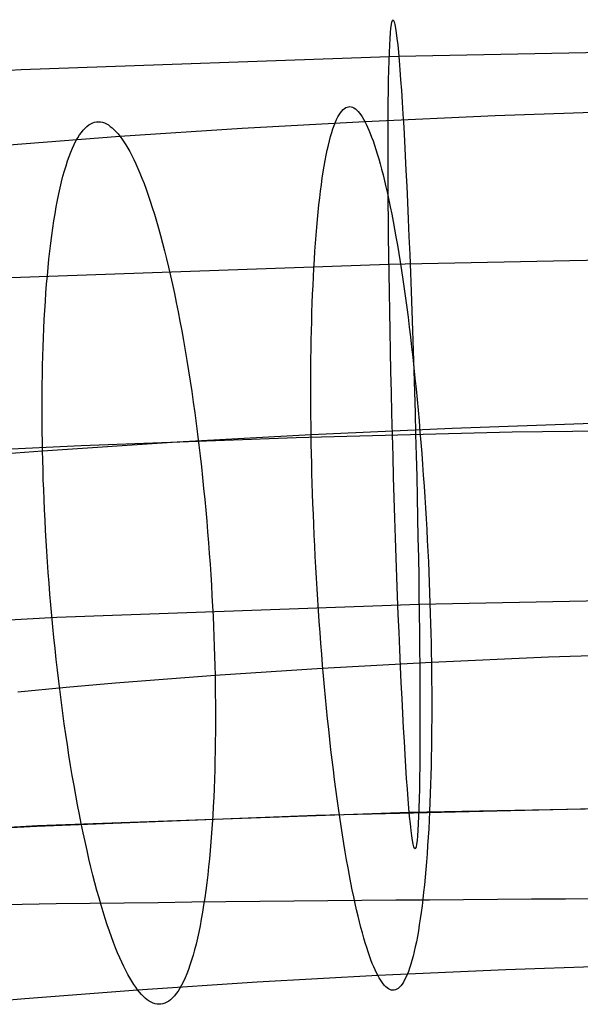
# Model space of a CAD drawing. Extents: x 66.1 to 118.8, y -25.4 to 29.7.
# Tile 20 of 29: x 87.1 to 89.1, y 23.7 to 27.2. Entities that reach past the tile are written whole.
import ezdxf

# ---------------------------------------------------------------- set-up
doc = ezdxf.new("R2010")
doc.units = 0
for name, color, linetype in [('LAYER_02', 110, 'CONTINUOUS'), ('LAYER_05', 157, 'CONTINUOUS'), ('PREDEFINITO', 7, 'CONTINUOUS')]:
    doc.layers.add(name, color=color, linetype=linetype)

msp = doc.modelspace()

# ---------------------------------------------------------------- linework, layer by layer
at = {"layer": 'LAYER_02'}
for p, q in [((88.2652, 26.884, 84.1274), (88.27, 26.8892, 84.089)), ((88.27, 26.8892, 84.089), (88.2748, 26.8933, 84.0508)), ((88.2748, 26.8933, 84.0508), (88.2797, 26.8964, 84.0126)), ((88.2797, 26.8964, 84.0126), (88.2846, 26.8985, 83.9746)), ((88.2846, 26.8985, 83.9746), (88.2895, 26.8997, 83.9368)), ((88.2895, 26.8997, 83.9368), (88.2944, 26.8999, 83.8993)), ((88.2944, 26.8999, 83.8993), (88.2993, 26.8993, 83.862)), ((88.2993, 26.8993, 83.862), (88.3043, 26.8977, 83.8249)), ((88.3043, 26.8977, 83.8249), (88.3092, 26.8952, 83.7882)), ((88.3092, 26.8952, 83.7882), (88.3142, 26.8918, 83.7519)), ((88.3142, 26.8918, 83.7519), (88.3191, 26.8876, 83.7158)), ((88.2421, 26.8432, 84.3193), (88.2466, 26.8534, 84.2811)), ((88.2466, 26.8534, 84.2811), (88.2512, 26.8626, 84.2427)), ((88.2512, 26.8626, 84.2427), (88.2558, 26.8708, 84.2043)), ((88.2558, 26.8708, 84.2043), (88.2605, 26.8779, 84.1658)), ((88.2605, 26.8779, 84.1658), (88.2652, 26.884, 84.1274)), ((88.3191, 26.8876, 83.7158), (88.324, 26.8826, 83.6802)), ((88.324, 26.8826, 83.6802), (88.329, 26.8768, 83.645)), ((88.329, 26.8768, 83.645), (88.3338, 26.8702, 83.6103)), ((88.3338, 26.8702, 83.6103), (88.3387, 26.8629, 83.5759)), ((88.3387, 26.8629, 83.5759), (88.3436, 26.8548, 83.5421)), ((88.3436, 26.8548, 83.5421), (88.3484, 26.8461, 83.5087)), ((88.3484, 26.8461, 83.5087), (88.8194, 26.8673, 83.5619)), ((88.8194, 26.8673, 83.5619), (89.2915, 26.8841, 83.6038)), ((87.3302, 26.8149, 84.0625), (87.337, 26.8222, 84.0244)), ((87.337, 26.8222, 84.0244), (87.3438, 26.8285, 83.9863)), ((87.3438, 26.8285, 83.9863), (87.3507, 26.8337, 83.9482)), ((87.3507, 26.8337, 83.9482), (87.3576, 26.8379, 83.9103)), ((87.3576, 26.8379, 83.9103), (87.3646, 26.8412, 83.8725)), ((87.3646, 26.8412, 83.8725), (87.3716, 26.8435, 83.8348)), ((87.3716, 26.8435, 83.8348), (87.3786, 26.8448, 83.7974)), ((87.3786, 26.8448, 83.7974), (87.3857, 26.8451, 83.7601)), ((87.3857, 26.8451, 83.7601), (87.3928, 26.8446, 83.7231)), ((87.3928, 26.8446, 83.7231), (87.3999, 26.8431, 83.6864)), ((87.3999, 26.8431, 83.6864), (87.407, 26.8408, 83.6501)), ((87.407, 26.8408, 83.6501), (87.4141, 26.8375, 83.614)), ((87.4141, 26.8375, 83.614), (87.4212, 26.8335, 83.5784)), ((87.4212, 26.8335, 83.5784), (87.4283, 26.8286, 83.5431)), ((87.4283, 26.8286, 83.5431), (87.4353, 26.8229, 83.5082)), ((87.4353, 26.8229, 83.5082), (87.4423, 26.8164, 83.4738)), ((87.4632, 26.7927, 83.3732), (87.9048, 26.8217, 83.4471)), ((87.9048, 26.8217, 83.4471), (88.3484, 26.8461, 83.5087)), ((88.229, 26.8063, 84.4332), (88.2333, 26.8196, 84.3954)), ((88.2333, 26.8196, 84.3954), (88.2376, 26.8319, 84.3575)), ((88.2376, 26.8319, 84.3575), (88.2421, 26.8432, 84.3193)), ((88.3484, 26.8461, 83.5087), (88.3532, 26.8365, 83.4756)), ((88.3532, 26.8365, 83.4756), (88.3581, 26.8262, 83.4423)), ((88.3581, 26.8262, 83.4423), (88.363, 26.8149, 83.4091)), ((87.0473, 26.7606, 83.2908), (87.4632, 26.7927, 83.3732)), ((87.3041, 26.7756, 84.2145), (87.3105, 26.787, 84.1766)), ((87.3105, 26.787, 84.1766), (87.317, 26.7973, 84.1387)), ((87.317, 26.7973, 84.1387), (87.3236, 26.8066, 84.1006)), ((87.3236, 26.8066, 84.1006), (87.3302, 26.8149, 84.0625)), ((87.4423, 26.8164, 83.4738), (87.4493, 26.8092, 83.4398)), ((87.4493, 26.8092, 83.4398), (87.4563, 26.8013, 83.4062)), ((87.4563, 26.8013, 83.4062), (87.4632, 26.7927, 83.3732)), ((87.4632, 26.7927, 83.3732), (87.4701, 26.7833, 83.3404)), ((87.4701, 26.7833, 83.3404), (87.4771, 26.773, 83.3075)), ((88.2207, 26.7765, 84.5079), (88.2248, 26.7919, 84.4707)), ((88.2248, 26.7919, 84.4707), (88.229, 26.8063, 84.4332)), ((88.363, 26.8149, 83.4091), (88.368, 26.8028, 83.3758)), ((88.368, 26.8028, 83.3758), (88.373, 26.7898, 83.3425)), ((88.373, 26.7898, 83.3425), (88.3781, 26.7759, 83.3092)), ((87.2856, 26.7352, 84.3268), (87.2916, 26.7497, 84.2896)), ((87.2916, 26.7497, 84.2896), (87.2978, 26.7632, 84.2521)), ((87.2978, 26.7632, 84.2521), (87.3041, 26.7756, 84.2145)), ((87.4771, 26.773, 83.3075), (87.4842, 26.7619, 83.2745)), ((87.4842, 26.7619, 83.2745), (87.4913, 26.75, 83.2415)), ((87.4913, 26.75, 83.2415), (87.4985, 26.7371, 83.2086)), ((88.2127, 26.7428, 84.5813), (88.2166, 26.7602, 84.5448)), ((88.2166, 26.7602, 84.5448), (88.2207, 26.7765, 84.5079)), ((88.3781, 26.7759, 83.3092), (88.3832, 26.7611, 83.276)), ((88.3832, 26.7611, 83.276), (88.3883, 26.7454, 83.2429)), ((87.2738, 26.7033, 84.4004), (87.2796, 26.7198, 84.3638)), ((87.2796, 26.7198, 84.3638), (87.2856, 26.7352, 84.3268)), ((87.4985, 26.7371, 83.2086), (87.5058, 26.7233, 83.1757)), ((87.5058, 26.7233, 83.1757), (87.5131, 26.7086, 83.1428)), ((88.2052, 26.7051, 84.653), (88.2089, 26.7244, 84.6174)), ((88.2089, 26.7244, 84.6174), (88.2127, 26.7428, 84.5813)), ((88.3883, 26.7454, 83.2429), (88.3935, 26.7287, 83.21)), ((88.3935, 26.7287, 83.21), (88.3987, 26.7111, 83.1772)), ((88.3987, 26.7111, 83.1772), (88.4039, 26.6926, 83.1446)), ((87.2627, 26.6673, 84.4724), (87.2682, 26.6858, 84.4366)), ((87.2682, 26.6858, 84.4366), (87.2738, 26.7033, 84.4004)), ((87.5131, 26.7086, 83.1428), (87.5205, 26.693, 83.1101)), ((87.5205, 26.693, 83.1101), (87.5278, 26.6765, 83.0775)), ((87.5278, 26.6765, 83.0775), (87.5353, 26.6591, 83.045)), ((88.1981, 26.6637, 84.7229), (88.2016, 26.6848, 84.6882)), ((88.2016, 26.6848, 84.6882), (88.2052, 26.7051, 84.653)), ((88.4039, 26.6926, 83.1446), (88.4091, 26.6732, 83.1123)), ((87.2521, 26.6276, 84.5428), (87.2573, 26.6479, 84.5079)), ((87.2573, 26.6479, 84.5079), (87.2627, 26.6673, 84.4724)), ((87.5353, 26.6591, 83.045), (87.5427, 26.6407, 83.0128)), ((87.5427, 26.6407, 83.0128), (87.5502, 26.6214, 82.9808)), ((88.1914, 26.6186, 84.7905), (88.1947, 26.6416, 84.757)), ((88.1947, 26.6416, 84.757), (88.1981, 26.6637, 84.7229)), ((88.4091, 26.6732, 83.1123), (88.4143, 26.6528, 83.0802)), ((88.4143, 26.6528, 83.0802), (88.4196, 26.6315, 83.0484)), ((87.2422, 26.5841, 84.6111), (87.2471, 26.6063, 84.5772)), ((87.2471, 26.6063, 84.5772), (87.2521, 26.6276, 84.5428)), ((87.5502, 26.6214, 82.9808), (87.5577, 26.6012, 82.9491)), ((88.1883, 26.5947, 84.8234), (88.1914, 26.6186, 84.7905)), ((88.4196, 26.6315, 83.0484), (88.4248, 26.6093, 83.017)), ((88.4248, 26.6093, 83.017), (88.43, 26.5861, 82.986)), ((87.2375, 26.561, 84.6444), (87.2422, 26.5841, 84.6111)), ((87.5577, 26.6012, 82.9491), (87.5652, 26.58, 82.9176)), ((87.5652, 26.58, 82.9176), (87.5727, 26.5579, 82.8866)), ((88.1824, 26.5446, 84.8873), (88.1853, 26.5701, 84.8557)), ((88.1853, 26.5701, 84.8557), (88.1883, 26.5947, 84.8234)), ((88.43, 26.5861, 82.986), (88.4352, 26.5621, 82.9553)), ((87.2286, 26.5124, 84.7092), (87.233, 26.5371, 84.6771)), ((87.233, 26.5371, 84.6771), (87.2375, 26.561, 84.6444)), ((87.5727, 26.5579, 82.8866), (87.5802, 26.5349, 82.8559)), ((87.5802, 26.5349, 82.8559), (87.5877, 26.511, 82.8256)), ((88.1797, 26.5184, 84.9182), (88.1824, 26.5446, 84.8873)), ((88.4352, 26.5621, 82.9553), (88.4405, 26.5371, 82.9252)), ((88.4405, 26.5371, 82.9252), (88.4456, 26.5112, 82.8955)), ((87.2245, 26.4868, 84.7406), (87.2286, 26.5124, 84.7092)), ((87.5877, 26.511, 82.8256), (87.5951, 26.4861, 82.7958)), ((88.1771, 26.4914, 84.9483), (88.1797, 26.5184, 84.9182)), ((88.4456, 26.5112, 82.8955), (88.4508, 26.4845, 82.8663)), ((87.2205, 26.4605, 84.7712), (87.2245, 26.4868, 84.7406)), ((87.5951, 26.4861, 82.7958), (87.6026, 26.4604, 82.7664)), ((88.1722, 26.4354, 85.0064), (88.1746, 26.4637, 84.9777)), ((88.1746, 26.4637, 84.9777), (88.1771, 26.4914, 84.9483)), ((88.4508, 26.4845, 82.8663), (88.4559, 26.4569, 82.8377)), ((87.2131, 26.4057, 84.8305), (87.2167, 26.4335, 84.8012)), ((87.2167, 26.4335, 84.8012), (87.2205, 26.4605, 84.7712)), ((87.6026, 26.4604, 82.7664), (87.6099, 26.4338, 82.7376)), ((87.6099, 26.4338, 82.7376), (87.6173, 26.4063, 82.7093)), ((88.17, 26.4064, 85.0342), (88.1722, 26.4354, 85.0064)), ((88.4559, 26.4569, 82.8377), (88.461, 26.4285, 82.8097)), ((88.461, 26.4285, 82.8097), (88.4661, 26.3992, 82.7823)), ((87.2097, 26.3773, 84.8589), (87.2131, 26.4057, 84.8305)), ((87.6173, 26.4063, 82.7093), (87.6246, 26.378, 82.6817)), ((88.168, 26.3768, 85.0612), (88.17, 26.4064, 85.0342)), ((88.4661, 26.3992, 82.7823), (88.4711, 26.3691, 82.7556)), ((87.2065, 26.3482, 84.8866), (87.2097, 26.3773, 84.8589)), ((87.6246, 26.378, 82.6817), (87.6318, 26.3489, 82.6546)), ((88.166, 26.3466, 85.0874), (88.168, 26.3768, 85.0612)), ((88.4711, 26.3691, 82.7556), (88.4761, 26.3383, 82.7296)), ((87.2007, 26.2884, 84.9395), (87.2035, 26.3186, 84.9135)), ((87.2035, 26.3186, 84.9135), (87.2065, 26.3482, 84.8866)), ((87.6318, 26.3489, 82.6546), (87.639, 26.3189, 82.6282)), ((87.639, 26.3189, 82.6282), (87.6461, 26.2882, 82.6025)), ((88.1643, 26.3159, 85.1127), (88.166, 26.3466, 85.0874)), ((88.4761, 26.3383, 82.7296), (88.481, 26.3067, 82.7043)), ((87.1981, 26.2576, 84.9647), (87.2007, 26.2884, 84.9395)), ((87.6461, 26.2882, 82.6025), (87.6531, 26.2567, 82.5776)), ((88.1611, 26.253, 85.1607), (88.1626, 26.2847, 85.1372)), ((88.1626, 26.2847, 85.1372), (88.1643, 26.3159, 85.1127)), ((88.481, 26.3067, 82.7043), (88.4858, 26.2743, 82.6797)), ((87.1957, 26.2263, 84.989), (87.1981, 26.2576, 84.9647)), ((87.6531, 26.2567, 82.5776), (87.66, 26.2245, 82.5533)), ((88.1597, 26.221, 85.1834), (88.1611, 26.253, 85.1607)), ((88.4858, 26.2743, 82.6797), (88.4906, 26.2413, 82.6559)), ((87.1935, 26.1946, 85.0125), (87.1957, 26.2263, 84.989)), ((87.66, 26.2245, 82.5533), (87.6668, 26.1916, 82.5299)), ((88.1585, 26.1885, 85.2053), (88.1597, 26.221, 85.1834)), ((88.4906, 26.2413, 82.6559), (88.4953, 26.2076, 82.633)), ((87.1915, 26.1625, 85.0351), (87.1935, 26.1946, 85.0125)), ((87.6668, 26.1916, 82.5299), (87.6735, 26.158, 82.5072)), ((88.1574, 26.1557, 85.2262), (88.1585, 26.1885, 85.2053)), ((88.4953, 26.2076, 82.633), (88.4999, 26.1732, 82.6109)), ((87.1896, 26.13, 85.0568), (87.1915, 26.1625, 85.0351)), ((87.6735, 26.158, 82.5072), (87.6801, 26.1238, 82.4854)), ((88.1564, 26.1225, 85.2462), (88.1574, 26.1557, 85.2262)), ((88.4999, 26.1732, 82.6109), (88.5045, 26.1383, 82.5896)), ((87.188, 26.0972, 85.0777), (87.1896, 26.13, 85.0568)), ((87.6801, 26.1238, 82.4854), (87.6866, 26.089, 82.4644)), ((88.1555, 26.0891, 85.2653), (88.1564, 26.1225, 85.2462)), ((88.5045, 26.1383, 82.5896), (88.5089, 26.1027, 82.5692)), ((87.1866, 26.064, 85.0976), (87.188, 26.0972, 85.0777)), ((87.6866, 26.089, 82.4644), (87.693, 26.0536, 82.4444)), ((88.1548, 26.0555, 85.2835), (88.1555, 26.0891, 85.2653)), ((88.5089, 26.1027, 82.5692), (88.5133, 26.0667, 82.5497)), ((87.1853, 26.0306, 85.1167), (87.1866, 26.064, 85.0976)), ((87.693, 26.0536, 82.4444), (87.6992, 26.0176, 82.4252)), ((88.1543, 26.0217, 85.3008), (88.1548, 26.0555, 85.2835)), ((88.5133, 26.0667, 82.5497), (88.5175, 26.0301, 82.5312)), ((87.1843, 25.9969, 85.1348), (87.1853, 26.0306, 85.1167)), ((87.6992, 26.0176, 82.4252), (87.7053, 25.9811, 82.4069)), ((88.1538, 25.9877, 85.3172), (88.1543, 26.0217, 85.3008)), ((88.5175, 26.0301, 82.5312), (88.5217, 25.9931, 82.5136)), ((87.1827, 25.9291, 85.1684), (87.1834, 25.9631, 85.1521)), ((87.1834, 25.9631, 85.1521), (87.1843, 25.9969, 85.1348)), ((87.7053, 25.9811, 82.4069), (87.7112, 25.9442, 82.3896)), ((88.1535, 25.9535, 85.3327), (88.1538, 25.9877, 85.3172)), ((88.5217, 25.9931, 82.5136), (88.5257, 25.9556, 82.4969)), ((87.1822, 25.8949, 85.1839), (87.1827, 25.9291, 85.1684)), ((87.7112, 25.9442, 82.3896), (87.717, 25.9069, 82.3732)), ((88.1533, 25.9193, 85.3473), (88.1535, 25.9535, 85.3327)), ((88.5257, 25.9556, 82.4969), (88.5297, 25.9178, 82.4812)), ((87.1819, 25.8607, 85.1985), (87.1822, 25.8949, 85.1839)), ((87.717, 25.9069, 82.3732), (87.7226, 25.8691, 82.3578)), ((88.1532, 25.885, 85.361), (88.1533, 25.9193, 85.3473)), ((88.5297, 25.9178, 82.4812), (88.5335, 25.8796, 82.4665)), ((87.1817, 25.8263, 85.2122), (87.1819, 25.8607, 85.1985)), ((87.7226, 25.8691, 82.3578), (87.7281, 25.8311, 82.3433)), ((88.1532, 25.8506, 85.3739), (88.1532, 25.885, 85.361)), ((88.5335, 25.8796, 82.4665), (88.5373, 25.8411, 82.4528)), ((87.1817, 25.792, 85.225), (87.1817, 25.8263, 85.2122)), ((87.7281, 25.8311, 82.3433), (87.7334, 25.7927, 82.3298)), ((88.1533, 25.8163, 85.3859), (88.1532, 25.8506, 85.3739)), ((88.5373, 25.8411, 82.4528), (88.5409, 25.8024, 82.4401)), ((87.1819, 25.7577, 85.237), (87.1817, 25.792, 85.225)), ((87.7334, 25.7927, 82.3298), (87.7386, 25.754, 82.3173)), ((88.1536, 25.782, 85.397), (88.1533, 25.8163, 85.3859)), ((88.5409, 25.8024, 82.4401), (88.5444, 25.7634, 82.4284)), ((87.1822, 25.7234, 85.2482), (87.1819, 25.7577, 85.237)), ((87.7386, 25.754, 82.3173), (87.7435, 25.7151, 82.3059)), ((88.154, 25.7477, 85.4073), (88.1536, 25.782, 85.397)), ((88.5444, 25.7634, 82.4284), (88.5477, 25.7242, 82.4177)), ((88.6644, 25.7365, 85.4743), (89.1717, 25.7546, 85.5194)), ((87.1827, 25.6891, 85.2585), (87.1822, 25.7234, 85.2482)), ((87.67, 25.6869, 85.3494), (88.1544, 25.7136, 85.4167)), ((87.7435, 25.7151, 82.3059), (87.7483, 25.676, 82.2954)), ((88.1544, 25.7136, 85.4167), (88.154, 25.7477, 85.4073)), ((88.1544, 25.7136, 85.4167), (88.6644, 25.7365, 85.4743)), ((88.155, 25.6792, 85.4255), (88.1544, 25.7136, 85.4167)), ((88.5477, 25.7242, 82.4177), (88.551, 25.6849, 82.408)), ((87.1833, 25.655, 85.268), (87.1827, 25.6891, 85.2585)), ((87.1833, 25.655, 85.268), (87.67, 25.6869, 85.3494)), ((88.1557, 25.6443, 85.4335), (88.155, 25.6792, 85.4255)), ((88.551, 25.6849, 82.408), (88.5541, 25.6455, 82.3993)), ((86.7205, 25.6192, 85.1763), (87.1833, 25.655, 85.268)), ((87.1841, 25.6206, 85.2767), (87.1833, 25.655, 85.268)), ((87.7483, 25.676, 82.2954), (87.7529, 25.6368, 82.2859)), ((88.1565, 25.609, 85.4409), (88.1557, 25.6443, 85.4335)), ((88.5541, 25.6455, 82.3993), (88.5571, 25.606, 82.3916)), ((87.1851, 25.5857, 85.2848), (87.1841, 25.6206, 85.2767)), ((87.7529, 25.6368, 82.2859), (87.7574, 25.5975, 82.2774)), ((88.1574, 25.5731, 85.4475), (88.1565, 25.609, 85.4409)), ((87.1862, 25.5504, 85.2922), (87.1851, 25.5857, 85.2848)), ((87.7574, 25.5975, 82.2774), (87.7616, 25.5581, 82.2699)), ((88.1584, 25.5369, 85.4534), (88.1574, 25.5731, 85.4475)), ((88.5571, 25.606, 82.3916), (88.5599, 25.5665, 82.3849)), ((87.1875, 25.5146, 85.2989), (87.1862, 25.5504, 85.2922)), ((87.7616, 25.5581, 82.2699), (87.7657, 25.5187, 82.2634)), ((88.1596, 25.5002, 85.4585), (88.1584, 25.5369, 85.4534)), ((88.5599, 25.5665, 82.3849), (88.5626, 25.527, 82.3792)), ((87.1889, 25.4784, 85.3048), (87.1875, 25.5146, 85.2989)), ((87.7657, 25.5187, 82.2634), (87.7695, 25.4792, 82.2578)), ((88.1609, 25.4631, 85.4628), (88.1596, 25.5002, 85.4585)), ((88.5626, 25.527, 82.3792), (88.5652, 25.4876, 82.3744)), ((87.1905, 25.4417, 85.31), (87.1889, 25.4784, 85.3048)), ((87.7695, 25.4792, 82.2578), (87.7732, 25.4399, 82.2533)), ((88.5652, 25.4876, 82.3744), (88.5677, 25.4483, 82.3707)), ((87.1923, 25.4047, 85.3144), (87.1905, 25.4417, 85.31)), ((87.7732, 25.4399, 82.2533), (87.7767, 25.4006, 82.2497)), ((88.1623, 25.4257, 85.4663), (88.1609, 25.4631, 85.4628)), ((88.5677, 25.4483, 82.3707), (88.57, 25.409, 82.3679)), ((87.1943, 25.3673, 85.318), (87.1923, 25.4047, 85.3144)), ((87.7767, 25.4006, 82.2497), (87.78, 25.3614, 82.247)), ((88.1638, 25.3879, 85.4689), (88.1623, 25.4257, 85.4663)), ((88.57, 25.409, 82.3679), (88.5722, 25.37, 82.3661)), ((87.1965, 25.3296, 85.3207), (87.1943, 25.3673, 85.318)), ((87.78, 25.3614, 82.247), (87.7831, 25.3224, 82.2453)), ((88.1655, 25.3498, 85.4707), (88.1638, 25.3879, 85.4689)), ((88.5722, 25.37, 82.3661), (88.5743, 25.3311, 82.3652)), ((87.1989, 25.2915, 85.3226), (87.1965, 25.3296, 85.3207)), ((87.7831, 25.3224, 82.2453), (87.786, 25.2836, 82.2446)), ((88.1673, 25.3114, 85.4716), (88.1655, 25.3498, 85.4707)), ((88.5743, 25.3311, 82.3652), (88.5762, 25.2924, 82.3652)), ((87.2014, 25.2531, 85.3236), (87.1989, 25.2915, 85.3226)), ((88.1692, 25.2728, 85.4716), (88.1673, 25.3114, 85.4716)), ((88.5762, 25.2924, 82.3652), (88.578, 25.254, 82.3661)), ((87.2041, 25.2146, 85.3238), (87.2014, 25.2531, 85.3236)), ((87.786, 25.2836, 82.2446), (87.7888, 25.245, 82.2447)), ((88.1713, 25.2339, 85.4707), (88.1692, 25.2728, 85.4716)), ((88.578, 25.254, 82.3661), (88.5797, 25.2159, 82.3679)), ((87.2071, 25.1757, 85.323), (87.2041, 25.2146, 85.3238)), ((87.7888, 25.245, 82.2447), (87.7913, 25.2066, 82.2457)), ((88.1735, 25.1948, 85.4689), (88.1713, 25.2339, 85.4707)), ((88.5797, 25.2159, 82.3679), (88.5812, 25.1782, 82.3705)), ((87.7913, 25.2066, 82.2457), (87.7937, 25.1686, 82.2476)), ((88.1758, 25.1556, 85.4661), (88.1735, 25.1948, 85.4689)), ((87.2102, 25.1367, 85.3213), (87.2071, 25.1757, 85.323)), ((87.7937, 25.1686, 82.2476), (87.7958, 25.1308, 82.2503)), ((88.1783, 25.1163, 85.4623), (88.1758, 25.1556, 85.4661)), ((88.5812, 25.1782, 82.3705), (88.5826, 25.1407, 82.374)), ((87.2135, 25.0976, 85.3187), (87.2102, 25.1367, 85.3213)), ((87.7958, 25.1308, 82.2503), (87.7978, 25.0934, 82.2539)), ((88.1809, 25.0768, 85.4576), (88.1783, 25.1163, 85.4623)), ((88.5826, 25.1407, 82.374), (88.5839, 25.1037, 82.3783)), ((87.217, 25.0583, 85.3151), (87.2135, 25.0976, 85.3187)), ((87.7978, 25.0934, 82.2539), (87.7996, 25.0564, 82.2583)), ((88.1836, 25.0373, 85.4519), (88.1809, 25.0768, 85.4576)), ((88.5839, 25.1037, 82.3783), (88.5851, 25.067, 82.3834)), ((87.2206, 25.0189, 85.3105), (87.217, 25.0583, 85.3151)), ((87.7996, 25.0564, 82.2583), (87.8013, 25.0197, 82.2635)), ((88.1865, 24.9978, 85.4452), (88.1836, 25.0373, 85.4519)), ((88.5851, 25.067, 82.3834), (88.5861, 25.0307, 82.3893)), ((87.2245, 24.9795, 85.305), (87.2206, 25.0189, 85.3105)), ((87.8013, 25.0197, 82.2635), (87.8027, 24.9835, 82.2694)), ((88.5861, 25.0307, 82.3893), (88.587, 24.9949, 82.3959)), ((87.2286, 24.94, 85.2985), (87.2245, 24.9795, 85.305)), ((87.8027, 24.9835, 82.2694), (87.804, 24.9477, 82.2761)), ((88.1894, 24.9584, 85.4375), (88.1865, 24.9978, 85.4452)), ((88.587, 24.9949, 82.3959), (88.5878, 24.9596, 82.4033)), ((87.2328, 24.9006, 85.291), (87.2286, 24.94, 85.2985)), ((87.804, 24.9477, 82.2761), (87.8051, 24.9124, 82.2835)), ((88.1925, 24.919, 85.4288), (88.1894, 24.9584, 85.4375)), ((88.5878, 24.9596, 82.4033), (88.5885, 24.9247, 82.4113)), ((87.2372, 24.8613, 85.2825), (87.2328, 24.9006, 85.291)), ((87.8051, 24.9124, 82.2835), (87.806, 24.8775, 82.2916)), ((88.1958, 24.8796, 85.4191), (88.1925, 24.919, 85.4288)), ((88.5885, 24.9247, 82.4113), (88.5891, 24.8903, 82.42)), ((88.5891, 24.8903, 82.42), (89.0127, 24.9094, 82.4678)), ((89.0127, 24.9094, 82.4678), (89.4419, 24.9247, 82.5059)), ((87.2418, 24.8221, 85.273), (87.2372, 24.8613, 85.2825)), ((87.806, 24.8775, 82.2916), (87.8068, 24.8432, 82.3004)), ((87.8068, 24.8432, 82.3004), (88.1946, 24.8686, 82.3652)), ((88.1946, 24.8686, 82.3652), (88.5891, 24.8903, 82.42)), ((88.1992, 24.8405, 85.4084), (88.1958, 24.8796, 85.4191)), ((88.5891, 24.8903, 82.42), (88.5895, 24.8561, 82.4295)), ((87.4465, 24.8154, 82.229), (87.8068, 24.8432, 82.3004)), ((87.8068, 24.8432, 82.3004), (87.8075, 24.809, 82.3098)), ((88.2026, 24.8015, 85.3967), (88.1992, 24.8405, 85.4084)), ((88.5895, 24.8561, 82.4295), (88.5899, 24.8219, 82.4398)), ((87.0941, 24.7838, 82.1474), (87.2693, 24.8001, 82.1895)), ((87.2466, 24.783, 85.2625), (87.2418, 24.8221, 85.273)), ((87.2693, 24.8001, 82.1895), (87.4465, 24.8154, 82.229)), ((87.8075, 24.809, 82.3098), (87.8079, 24.7748, 82.3201)), ((88.2062, 24.7627, 85.3839), (88.2026, 24.8015, 85.3967)), ((88.5899, 24.8219, 82.4398), (88.5902, 24.7876, 82.4509)), ((88.5902, 24.7876, 82.4509), (88.5903, 24.7532, 82.4629)), ((87.2516, 24.7441, 85.251), (87.2466, 24.783, 85.2625)), ((87.8079, 24.7748, 82.3201), (87.8083, 24.7405, 82.3313)), ((88.21, 24.7243, 85.3702), (88.2062, 24.7627, 85.3839)), ((88.5903, 24.7532, 82.4629), (88.5903, 24.7189, 82.4757)), ((87.2567, 24.7055, 85.2385), (87.2516, 24.7441, 85.251)), ((87.8083, 24.7405, 82.3313), (87.8084, 24.7061, 82.3433)), ((88.2138, 24.6861, 85.3555), (88.21, 24.7243, 85.3702)), ((88.5903, 24.7189, 82.4757), (88.5902, 24.6846, 82.4895)), ((87.262, 24.6671, 85.225), (87.2567, 24.7055, 85.2385)), ((87.8084, 24.7061, 82.3433), (87.8084, 24.6718, 82.3561)), ((88.2178, 24.6482, 85.3398), (88.2138, 24.6861, 85.3555)), ((88.5902, 24.6846, 82.4895), (88.59, 24.6504, 82.5041)), ((87.2675, 24.629, 85.2106), (87.262, 24.6671, 85.225)), ((87.8084, 24.6718, 82.3561), (87.8083, 24.6375, 82.3698)), ((88.2218, 24.6108, 85.3232), (88.2178, 24.6482, 85.3398)), ((88.59, 24.6504, 82.5041), (88.5897, 24.6162, 82.5196)), ((87.2731, 24.5912, 85.1951), (87.2675, 24.629, 85.2106)), ((87.8083, 24.6375, 82.3698), (87.8079, 24.6032, 82.3844)), ((88.226, 24.5738, 85.3056), (88.2218, 24.6108, 85.3232)), ((88.5897, 24.6162, 82.5196), (88.5893, 24.5822, 82.536)), ((87.2789, 24.5539, 85.1788), (87.2731, 24.5912, 85.1951)), ((87.8079, 24.6032, 82.3844), (87.8074, 24.5691, 82.3999)), ((88.2302, 24.5372, 85.287), (88.226, 24.5738, 85.3056)), ((88.5893, 24.5822, 82.536), (88.5887, 24.5484, 82.5533)), ((87.2849, 24.517, 85.1614), (87.2789, 24.5539, 85.1788)), ((87.8074, 24.5691, 82.3999), (87.8067, 24.5351, 82.4163)), ((88.5887, 24.5484, 82.5533), (88.588, 24.5147, 82.5715)), ((87.291, 24.4805, 85.1431), (87.2849, 24.517, 85.1614)), ((87.8067, 24.5351, 82.4163), (87.8059, 24.5012, 82.4335)), ((88.2346, 24.5011, 85.2675), (88.2302, 24.5372, 85.287)), ((88.588, 24.5147, 82.5715), (88.5871, 24.4813, 82.5906)), ((87.2972, 24.4446, 85.124), (87.291, 24.4805, 85.1431)), ((87.8048, 24.4675, 82.4517), (87.8036, 24.4341, 82.4707)), ((87.8059, 24.5012, 82.4335), (87.8048, 24.4675, 82.4517)), ((88.2391, 24.4656, 85.2472), (88.2346, 24.5011, 85.2675)), ((88.5871, 24.4813, 82.5906), (88.5862, 24.4482, 82.6106)), ((87.3035, 24.4092, 85.1039), (87.2972, 24.4446, 85.124)), ((87.8036, 24.4341, 82.4707), (87.8021, 24.401, 82.4906)), ((88.2436, 24.4307, 85.2259), (88.2391, 24.4656, 85.2472)), ((88.5862, 24.4482, 82.6106), (88.585, 24.4154, 82.6315)), ((87.31, 24.3743, 85.0829), (87.3035, 24.4092, 85.1039)), ((87.8021, 24.401, 82.4906), (87.8005, 24.3681, 82.5115)), ((88.2482, 24.3963, 85.2038), (88.2436, 24.4307, 85.2259)), ((88.2529, 24.3626, 85.1808), (88.2482, 24.3963, 85.2038)), ((88.585, 24.4154, 82.6315), (88.5838, 24.3829, 82.6533)), ((87.3166, 24.3401, 85.0611), (87.31, 24.3743, 85.0829)), ((87.8005, 24.3681, 82.5115), (87.7987, 24.3356, 82.5332)), ((88.2577, 24.3296, 85.1571), (88.2529, 24.3626, 85.1808)), ((88.5838, 24.3829, 82.6533), (88.5824, 24.3508, 82.676)), ((87.3233, 24.3065, 85.0384), (87.3166, 24.3401, 85.0611)), ((87.7987, 24.3356, 82.5332), (87.7967, 24.3035, 82.5558)), ((88.2625, 24.2972, 85.1325), (88.2577, 24.3296, 85.1571)), ((88.5824, 24.3508, 82.676), (88.5809, 24.3192, 82.6996)), ((87.3302, 24.2736, 85.015), (87.3233, 24.3065, 85.0384)), ((87.7967, 24.3035, 82.5558), (87.7945, 24.2718, 82.5793)), ((88.2674, 24.2656, 85.1072), (88.2625, 24.2972, 85.1325)), ((88.5809, 24.3192, 82.6996), (88.5793, 24.288, 82.7241)), ((87.3371, 24.2414, 84.9908), (87.3302, 24.2736, 85.015)), ((87.7945, 24.2718, 82.5793), (87.7921, 24.2405, 82.6036)), ((88.2724, 24.2348, 85.0812), (88.2674, 24.2656, 85.1072)), ((88.5775, 24.2573, 82.7494), (88.5755, 24.2271, 82.7756)), ((88.5793, 24.288, 82.7241), (88.5775, 24.2573, 82.7494)), ((87.3441, 24.2099, 84.9658), (87.3371, 24.2414, 84.9908)), ((87.7921, 24.2405, 82.6036), (87.7895, 24.2098, 82.6288)), ((88.2774, 24.2047, 85.0544), (88.2724, 24.2348, 85.0812)), ((88.5755, 24.2271, 82.7756), (88.5735, 24.1975, 82.8026)), ((87.3512, 24.1792, 84.9401), (87.3441, 24.2099, 84.9658)), ((87.7895, 24.2098, 82.6288), (87.7867, 24.1796, 82.6549)), ((88.2825, 24.1754, 85.0271), (88.2774, 24.2047, 85.0544)), ((88.5735, 24.1975, 82.8026), (88.5713, 24.1685, 82.8304)), ((87.3583, 24.1492, 84.9137), (87.3512, 24.1792, 84.9401)), ((87.3656, 24.1201, 84.8866), (87.3583, 24.1492, 84.9137)), ((87.7836, 24.1499, 82.6817), (87.7804, 24.1208, 82.7094)), ((87.7867, 24.1796, 82.6549), (87.7836, 24.1499, 82.6817)), ((88.2876, 24.147, 84.9991), (88.2825, 24.1754, 85.0271)), ((88.2927, 24.1194, 84.9705), (88.2876, 24.147, 84.9991)), ((88.5713, 24.1685, 82.8304), (88.5689, 24.1401, 82.859)), ((87.3729, 24.0918, 84.859), (87.3656, 24.1201, 84.8866)), ((87.7804, 24.1208, 82.7094), (87.7771, 24.0924, 82.7379)), ((88.2979, 24.0926, 84.9413), (88.2927, 24.1194, 84.9705)), ((88.5664, 24.1125, 82.8884), (88.5638, 24.0855, 82.9186)), ((88.5689, 24.1401, 82.859), (88.5664, 24.1125, 82.8884)), ((87.3802, 24.0643, 84.8307), (87.3729, 24.0918, 84.859)), ((87.7771, 24.0924, 82.7379), (87.7735, 24.0647, 82.7671)), ((88.303, 24.0668, 84.9116), (88.2979, 24.0926, 84.9413)), ((88.5638, 24.0855, 82.9186), (88.5611, 24.0592, 82.9495)), ((87.3876, 24.0377, 84.8019), (87.3802, 24.0643, 84.8307)), ((87.7735, 24.0647, 82.7671), (87.7697, 24.0376, 82.7971)), ((88.3083, 24.0418, 84.8814), (88.303, 24.0668, 84.9116)), ((88.3135, 24.0177, 84.8508), (88.3083, 24.0418, 84.8814)), ((88.5611, 24.0592, 82.9495), (88.5582, 24.0338, 82.9811)), ((87.395, 24.012, 84.7726), (87.3876, 24.0377, 84.8019)), ((87.4025, 23.9872, 84.7427), (87.395, 24.012, 84.7726)), ((87.7657, 24.0113, 82.8278), (87.7616, 23.9858, 82.8592)), ((87.7697, 24.0376, 82.7971), (87.7657, 24.0113, 82.8278)), ((88.3187, 23.9946, 84.8198), (88.3135, 24.0177, 84.8508)), ((88.5552, 24.0091, 83.0133), (88.5521, 23.9853, 83.0462)), ((88.5582, 24.0338, 82.9811), (88.5552, 24.0091, 83.0133)), ((87.41, 23.9632, 84.7124), (87.4025, 23.9872, 84.7427)), ((87.7616, 23.9858, 82.8592), (87.7572, 23.961, 82.8912)), ((88.324, 23.9724, 84.7883), (88.3187, 23.9946, 84.8198)), ((88.3292, 23.9511, 84.7566), (88.324, 23.9724, 84.7883)), ((88.5521, 23.9853, 83.0462), (88.5488, 23.9623, 83.0798)), ((87.4175, 23.9402, 84.6818), (87.41, 23.9632, 84.7124)), ((87.425, 23.9181, 84.6507), (87.4175, 23.9402, 84.6818)), ((87.7527, 23.9371, 82.9239), (87.748, 23.914, 82.9572)), ((87.7572, 23.961, 82.8912), (87.7527, 23.9371, 82.9239)), ((88.3344, 23.9307, 84.7245), (88.3292, 23.9511, 84.7566)), ((88.5454, 23.9402, 83.1139), (88.542, 23.919, 83.1486)), ((88.5488, 23.9623, 83.0798), (88.5454, 23.9402, 83.1139)), ((87.4325, 23.897, 84.6193), (87.425, 23.9181, 84.6507)), ((87.44, 23.8767, 84.5875), (87.4325, 23.897, 84.6193)), ((87.748, 23.914, 82.9572), (87.7431, 23.8919, 82.9911)), ((88.3396, 23.9112, 84.6922), (88.3344, 23.9307, 84.7245)), ((88.3448, 23.8927, 84.6596), (88.3396, 23.9112, 84.6922)), ((88.5383, 23.8988, 83.1837), (88.5346, 23.8794, 83.2194)), ((88.542, 23.919, 83.1486), (88.5383, 23.8988, 83.1837)), ((87.4474, 23.8574, 84.5555), (87.44, 23.8767, 84.5875)), ((87.7381, 23.8706, 83.0255), (87.7329, 23.8502, 83.0605)), ((87.7431, 23.8919, 82.9911), (87.7381, 23.8706, 83.0255)), ((88.35, 23.8751, 84.6268), (88.3448, 23.8927, 84.6596)), ((88.3552, 23.8585, 84.5938), (88.35, 23.8751, 84.6268)), ((88.5308, 23.8611, 83.2555), (88.5269, 23.8437, 83.292)), ((88.5346, 23.8794, 83.2194), (88.5308, 23.8611, 83.2555)), ((87.4549, 23.8391, 84.5233), (87.4474, 23.8574, 84.5555)), ((87.4623, 23.8216, 84.4909), (87.4549, 23.8391, 84.5233)), ((87.7275, 23.8308, 83.0959), (87.722, 23.8123, 83.1317)), ((87.7329, 23.8502, 83.0605), (87.7275, 23.8308, 83.0959)), ((88.3603, 23.8428, 84.5607), (88.3552, 23.8585, 84.5938)), ((88.3654, 23.828, 84.5276), (88.3603, 23.8428, 84.5607)), ((88.3705, 23.8141, 84.4943), (88.3654, 23.828, 84.5276)), ((88.5229, 23.8273, 83.3289), (88.5187, 23.812, 83.3661)), ((88.5269, 23.8437, 83.292), (88.5229, 23.8273, 83.3289)), ((87.4697, 23.8051, 84.4583), (87.4623, 23.8216, 84.4909)), ((87.4771, 23.7895, 84.4255), (87.4697, 23.8051, 84.4583)), ((87.7163, 23.7949, 83.168), (87.7105, 23.7784, 83.2046)), ((87.722, 23.8123, 83.1317), (87.7163, 23.7949, 83.168)), ((88.3755, 23.8011, 84.461), (88.3705, 23.8141, 84.4943)), ((88.3805, 23.7889, 84.4277), (88.3755, 23.8011, 84.461)), ((88.5145, 23.7976, 83.4036), (88.5102, 23.7843, 83.4413)), ((88.5187, 23.812, 83.3661), (88.5145, 23.7976, 83.4036)), ((88.8578, 23.7786, 84.3802), (89.3221, 23.7952, 84.4215)), ((87.4844, 23.7748, 84.3927), (87.4771, 23.7895, 84.4255)), ((87.4916, 23.761, 84.3597), (87.4844, 23.7748, 84.3927)), ((87.4988, 23.7482, 84.3268), (87.4916, 23.761, 84.3597)), ((87.7046, 23.7629, 83.2415), (87.6985, 23.7484, 83.2787)), ((87.7105, 23.7784, 83.2046), (87.7046, 23.7629, 83.2415)), ((87.9598, 23.7339, 84.2675), (88.3951, 23.7578, 84.328)), ((88.3854, 23.7777, 84.3944), (88.3805, 23.7889, 84.4277)), ((88.3903, 23.7673, 84.3612), (88.3854, 23.7777, 84.3944)), ((88.3951, 23.7578, 84.328), (88.3903, 23.7673, 84.3612)), ((88.3951, 23.7578, 84.328), (88.8578, 23.7786, 84.3802)), ((88.3999, 23.7491, 84.2947), (88.3951, 23.7578, 84.328)), ((88.5014, 23.7607, 83.5174), (88.4969, 23.7505, 83.5557)), ((88.5059, 23.772, 83.4793), (88.5014, 23.7607, 83.5174)), ((88.5102, 23.7843, 83.4413), (88.5059, 23.772, 83.4793)), ((87.506, 23.7362, 84.2938), (87.4988, 23.7482, 84.3268)), ((87.513, 23.7251, 84.2609), (87.506, 23.7362, 84.2938)), ((87.52, 23.7149, 84.2279), (87.513, 23.7251, 84.2609)), ((87.527, 23.7055, 84.1951), (87.9598, 23.7339, 84.2675)), ((87.6861, 23.7226, 83.3538), (87.6797, 23.7112, 83.3917)), ((87.6924, 23.735, 83.3162), (87.6861, 23.7226, 83.3538)), ((87.6985, 23.7484, 83.2787), (87.6924, 23.735, 83.3162)), ((88.4048, 23.741, 84.2608), (88.3999, 23.7491, 84.2947)), ((88.4097, 23.7337, 84.2265), (88.4048, 23.741, 84.2608)), ((88.4146, 23.7271, 84.1917), (88.4097, 23.7337, 84.2265)), ((88.4195, 23.7213, 84.1565), (88.4146, 23.7271, 84.1917)), ((88.4244, 23.7162, 84.1209), (88.4195, 23.7213, 84.1565)), ((88.4783, 23.7198, 83.7094), (88.4735, 23.7147, 83.7477)), ((88.483, 23.726, 83.6709), (88.4783, 23.7198, 83.7094)), ((88.4877, 23.7331, 83.6325), (88.483, 23.726, 83.6709)), ((88.4923, 23.7413, 83.5941), (88.4877, 23.7331, 83.6325)), ((88.4969, 23.7505, 83.5557), (88.4923, 23.7413, 83.5941)), ((87.1198, 23.674, 84.1144), (87.527, 23.7055, 84.1951)), ((87.527, 23.7055, 84.1951), (87.52, 23.7149, 84.2279)), ((87.5339, 23.6968, 84.1621), (87.527, 23.7055, 84.1951)), ((87.5408, 23.6889, 84.1286), (87.5339, 23.6968, 84.1621)), ((87.5478, 23.6817, 84.0946), (87.5408, 23.6889, 84.1286)), ((87.6599, 23.6832, 83.5058), (87.6532, 23.6759, 83.5439)), ((87.6666, 23.6915, 83.4677), (87.6599, 23.6832, 83.5058)), ((87.6732, 23.7008, 83.4296), (87.6666, 23.6915, 83.4677)), ((87.6797, 23.7112, 83.3917), (87.6732, 23.7008, 83.4296)), ((88.4293, 23.7121, 84.0849), (88.4244, 23.7162, 84.1209)), ((88.4343, 23.7087, 84.0485), (88.4293, 23.7121, 84.0849)), ((88.4392, 23.7062, 84.0118), (88.4343, 23.7087, 84.0485)), ((88.4442, 23.7046, 83.9748), (88.4392, 23.7062, 84.0118)), ((88.4491, 23.7039, 83.9375), (88.4442, 23.7046, 83.9748)), ((88.454, 23.7042, 83.8999), (88.4491, 23.7039, 83.9375)), ((88.4589, 23.7053, 83.8621), (88.454, 23.7042, 83.8999)), ((88.4638, 23.7075, 83.8242), (88.4589, 23.7053, 83.8621)), ((88.4687, 23.7106, 83.786), (88.4638, 23.7075, 83.8242)), ((88.4735, 23.7147, 83.7477), (88.4687, 23.7106, 83.786)), ((86.9174, 23.6566, 84.0694), (87.1198, 23.674, 84.1144)), ((87.5549, 23.6752, 84.0601), (87.5478, 23.6817, 84.0946)), ((87.5619, 23.6696, 84.0253), (87.5549, 23.6752, 84.0601)), ((87.569, 23.6647, 83.99), (87.5619, 23.6696, 84.0253)), ((87.5761, 23.6606, 83.9543), (87.569, 23.6647, 83.99)), ((87.5832, 23.6574, 83.9183), (87.5761, 23.6606, 83.9543)), ((87.5903, 23.655, 83.8819), (87.5832, 23.6574, 83.9183)), ((87.5974, 23.6536, 83.8452), (87.5903, 23.655, 83.8819)), ((87.6044, 23.653, 83.8082), (87.5974, 23.6536, 83.8452)), ((87.6115, 23.6534, 83.771), (87.6044, 23.653, 83.8082)), ((87.6186, 23.6547, 83.7335), (87.6115, 23.6534, 83.771)), ((87.6256, 23.657, 83.6958), (87.6186, 23.6547, 83.7335)), ((87.6326, 23.6602, 83.658), (87.6256, 23.657, 83.6958)), ((87.6395, 23.6644, 83.6201), (87.6326, 23.6602, 83.658)), ((87.6464, 23.6697, 83.582), (87.6395, 23.6644, 83.6201)), ((87.6532, 23.6759, 83.5439), (87.6464, 23.6697, 83.582))]:
    msp.add_line(p, q, dxfattribs=at)
at = {"layer": 'LAYER_05'}
for p, q in [((88.1002, 25.703, 85.956), (88.8807, 25.7235, 85.9779)), ((88.8807, 25.7235, 85.9779), (90.4497, 25.7398, 85.9911)), ((87.3234, 25.6739, 85.9234), (88.1002, 25.703, 85.956)), ((86.5507, 25.6364, 85.8794), (87.3234, 25.6739, 85.9234))]:
    msp.add_line(p, q, dxfattribs=at)
at = {"layer": 'PREDEFINITO'}
for p, q in [((88.4712, 27.0817, 85.3521), (87.1055, 27.0328, 85.2972)), ((89.4585, 27.1009, 85.3715), (88.4712, 27.0817, 85.3521)), ((87.1055, 27.0328, 85.2972), (85.7431, 26.9569, 85.2063)), ((88.4356, 26.3294, 87.3352), (87.0349, 26.2791, 87.2789)), ((89.4455, 26.349, 87.3551), (88.4356, 26.3294, 87.3352)), ((89.494, 25.1175, 84.6199), (88.5447, 25.0991, 84.6013)), ((88.5447, 25.0991, 84.6013), (87.2351, 25.0522, 84.5486)), ((87.2351, 25.0522, 84.5486), (85.9333, 24.9797, 84.4618)), ((88.1708, 24.3366, 86.5743), (89.1783, 24.3614, 86.5994)), ((89.4811, 24.3656, 86.6034), (88.5091, 24.3468, 86.5844)), ((87.1628, 24.2977, 86.5307), (88.1708, 24.3366, 86.5743)), ((88.5091, 24.3468, 86.5844), (87.1646, 24.2986, 86.5303)), ((87.1646, 24.2986, 86.5303), (85.8227, 24.2238, 86.4408)), ((86.1566, 24.2442, 86.4671), (87.1628, 24.2977, 86.5307))]:
    msp.add_line(p, q, dxfattribs=at)
at = {"layer": 'PREDEFINITO', "extrusion": (0.99926, 0.026436, 0.027954)}
msp.add_circle((23.3651, 83.4429, 91.5075), 1.5, dxfattribs=at)
at = {"layer": 'PREDEFINITO', "extrusion": (-0.00099852, 0.875403, 0.483393)}
msp.add_arc((-90.3877, 191.0012, 62.4345), 127.4499, 266.494773, 273.558638, dxfattribs=at)

doc.saveas('drawing.dxf')
